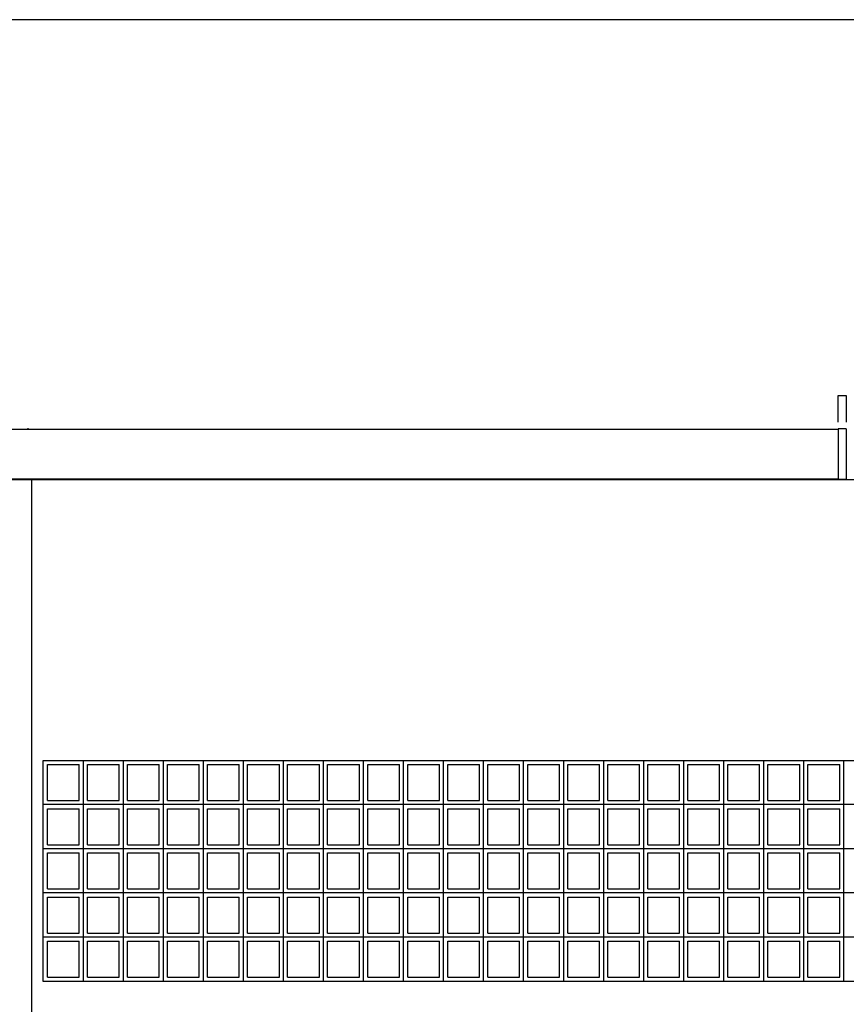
# Model space of a CAD drawing. Header units: inches. Extents: x -33917 to -601, y 26730 to 64098.
# Tile 72 of 80: x -13643 to -13343, y 31363 to 31720. Entities that reach past the tile are written whole.
import ezdxf

# ---------------------------------------------------------------- set-up
doc = ezdxf.new("R2010")
doc.units = ezdxf.units.IN
doc.header["$LTSCALE"] = 0.8
doc.header["$MEASUREMENT"] = 0
doc.layers.add('Parede', color=7, linetype='Continuous', lineweight=50)

msp = doc.modelspace()

# ---------------------------------------------------------------- linework, layer by layer
at = {"layer": 'Parede', "lineweight": -3}
for p, q in [((-12394.49, 31719.805), (-14894.49, 31719.805)), ((-13346.49, 31574.01), (-13346.49, 31583.648)), ((-13346.49, 31583.648), (-13343.49, 31583.648)), ((-13343.49, 31583.648), (-13343.49, 31574.01)), ((-13754.817, 31571.448), (-13346.49, 31571.448)), ((-13648.99, 31571.449), (-13639.99, 31571.449)), ((-13639.994, 31571.505), (-13346.49, 31571.505)), ((-13639.99, 31571.816), (-13639.99, 31571.449)), ((-13346.49, 31571.648), (-13346.49, 31553.248)), ((-13343.49, 31571.648), (-13346.49, 31571.648)), ((-13343.49, 31571.648), (-13343.49, 31553.248)), ((-12394.49, 31553.148), (-14894.49, 31553.148)), ((-13754.817, 31553.448), (-13346.49, 31553.448)), ((-13638.49, 31026.449), (-13638.49, 31553.148)), ((-13343.49, 31553.248), (-13346.49, 31553.248)), ((-13634.377, 31451.449), (-13054.377, 31451.449)), ((-13634.377, 31371.449), (-13634.377, 31451.449)), ((-13632.877, 31449.949), (-13621.377, 31449.949)), ((-13632.877, 31436.949), (-13632.877, 31449.949)), ((-13621.377, 31436.949), (-13621.377, 31449.949)), ((-13619.877, 31435.449), (-13619.877, 31451.449)), ((-13618.377, 31449.949), (-13606.877, 31449.949)), ((-13618.377, 31436.949), (-13618.377, 31449.949)), ((-13606.877, 31436.949), (-13606.877, 31449.949)), ((-13605.377, 31435.449), (-13605.377, 31451.449)), ((-13603.877, 31449.949), (-13592.377, 31449.949)), ((-13603.877, 31436.949), (-13603.877, 31449.949)), ((-13592.377, 31436.949), (-13592.377, 31449.949)), ((-13590.877, 31435.449), (-13590.877, 31451.449)), ((-13589.377, 31449.949), (-13577.877, 31449.949)), ((-13589.377, 31436.949), (-13589.377, 31449.949)), ((-13577.877, 31436.949), (-13577.877, 31449.949)), ((-13576.377, 31435.449), (-13576.377, 31451.449)), ((-13574.877, 31449.949), (-13563.377, 31449.949)), ((-13574.877, 31436.949), (-13574.877, 31449.949)), ((-13563.377, 31436.949), (-13563.377, 31449.949)), ((-13561.877, 31435.449), (-13561.877, 31451.449)), ((-13560.377, 31449.949), (-13548.877, 31449.949)), ((-13560.377, 31436.949), (-13560.377, 31449.949)), ((-13548.877, 31436.949), (-13548.877, 31449.949)), ((-13547.377, 31435.449), (-13547.377, 31451.449)), ((-13545.877, 31449.949), (-13534.377, 31449.949)), ((-13545.877, 31436.949), (-13545.877, 31449.949)), ((-13534.377, 31436.949), (-13534.377, 31449.949)), ((-13532.877, 31435.449), (-13532.877, 31451.449)), ((-13531.377, 31449.949), (-13519.877, 31449.949)), ((-13531.377, 31436.949), (-13531.377, 31449.949)), ((-13519.877, 31436.949), (-13519.877, 31449.949)), ((-13518.377, 31435.449), (-13518.377, 31451.449)), ((-13516.877, 31449.949), (-13505.377, 31449.949)), ((-13516.877, 31436.949), (-13516.877, 31449.949)), ((-13505.377, 31436.949), (-13505.377, 31449.949)), ((-13503.877, 31435.449), (-13503.877, 31451.449)), ((-13502.377, 31449.949), (-13490.877, 31449.949)), ((-13502.377, 31436.949), (-13502.377, 31449.949)), ((-13490.877, 31436.949), (-13490.877, 31449.949)), ((-13489.377, 31435.449), (-13489.377, 31451.449)), ((-13487.877, 31449.949), (-13476.377, 31449.949)), ((-13487.877, 31436.949), (-13487.877, 31449.949)), ((-13476.377, 31436.949), (-13476.377, 31449.949)), ((-13474.877, 31435.449), (-13474.877, 31451.449)), ((-13473.377, 31449.949), (-13461.877, 31449.949)), ((-13473.377, 31436.949), (-13473.377, 31449.949)), ((-13461.877, 31436.949), (-13461.877, 31449.949)), ((-13460.377, 31435.449), (-13460.377, 31451.449)), ((-13458.877, 31449.949), (-13447.377, 31449.949)), ((-13458.877, 31436.949), (-13458.877, 31449.949)), ((-13447.377, 31436.949), (-13447.377, 31449.949)), ((-13445.877, 31435.449), (-13445.877, 31451.449)), ((-13444.377, 31449.949), (-13432.877, 31449.949)), ((-13444.377, 31436.949), (-13444.377, 31449.949)), ((-13432.877, 31436.949), (-13432.877, 31449.949)), ((-13431.377, 31435.449), (-13431.377, 31451.449)), ((-13429.877, 31449.949), (-13418.377, 31449.949)), ((-13429.877, 31436.949), (-13429.877, 31449.949)), ((-13418.377, 31436.949), (-13418.377, 31449.949)), ((-13416.877, 31435.449), (-13416.877, 31451.449)), ((-13415.377, 31449.949), (-13403.877, 31449.949)), ((-13415.377, 31436.949), (-13415.377, 31449.949)), ((-13403.877, 31436.949), (-13403.877, 31449.949)), ((-13402.377, 31435.449), (-13402.377, 31451.449)), ((-13400.877, 31449.949), (-13389.377, 31449.949)), ((-13400.877, 31436.949), (-13400.877, 31449.949)), ((-13389.377, 31436.949), (-13389.377, 31449.949)), ((-13387.877, 31435.449), (-13387.877, 31451.449)), ((-13386.377, 31449.949), (-13374.877, 31449.949)), ((-13386.377, 31436.949), (-13386.377, 31449.949)), ((-13374.877, 31436.949), (-13374.877, 31449.949)), ((-13373.377, 31435.449), (-13373.377, 31451.449)), ((-13371.877, 31449.949), (-13360.377, 31449.949)), ((-13371.877, 31436.949), (-13371.877, 31449.949)), ((-13360.377, 31436.949), (-13360.377, 31449.949)), ((-13358.877, 31435.449), (-13358.877, 31451.449)), ((-13357.377, 31449.949), (-13345.877, 31449.949)), ((-13357.377, 31436.949), (-13357.377, 31449.949)), ((-13345.877, 31436.949), (-13345.877, 31449.949)), ((-13344.377, 31435.449), (-13344.377, 31451.449)), ((-13619.877, 31435.449), (-13634.377, 31435.449)), ((-13632.877, 31436.949), (-13621.377, 31436.949)), ((-13619.877, 31419.449), (-13619.877, 31435.449)), ((-13605.377, 31435.449), (-13619.877, 31435.449)), ((-13618.377, 31436.949), (-13606.877, 31436.949)), ((-13605.377, 31419.449), (-13605.377, 31435.449)), ((-13590.877, 31435.449), (-13605.377, 31435.449)), ((-13603.877, 31436.949), (-13592.377, 31436.949)), ((-13590.877, 31419.449), (-13590.877, 31435.449)), ((-13576.377, 31435.449), (-13590.877, 31435.449)), ((-13589.377, 31436.949), (-13577.877, 31436.949)), ((-13576.377, 31419.449), (-13576.377, 31435.449)), ((-13561.877, 31435.449), (-13576.377, 31435.449)), ((-13574.877, 31436.949), (-13563.377, 31436.949)), ((-13561.877, 31419.449), (-13561.877, 31435.449)), ((-13547.377, 31435.449), (-13561.877, 31435.449)), ((-13560.377, 31436.949), (-13548.877, 31436.949)), ((-13547.377, 31419.449), (-13547.377, 31435.449)), ((-13532.877, 31435.449), (-13547.377, 31435.449)), ((-13545.877, 31436.949), (-13534.377, 31436.949)), ((-13532.877, 31419.449), (-13532.877, 31435.449)), ((-13518.377, 31435.449), (-13532.877, 31435.449)), ((-13531.377, 31436.949), (-13519.877, 31436.949)), ((-13518.377, 31419.449), (-13518.377, 31435.449)), ((-13503.877, 31435.449), (-13518.377, 31435.449)), ((-13516.877, 31436.949), (-13505.377, 31436.949)), ((-13503.877, 31419.449), (-13503.877, 31435.449)), ((-13489.377, 31435.449), (-13503.877, 31435.449)), ((-13502.377, 31436.949), (-13490.877, 31436.949)), ((-13489.377, 31419.449), (-13489.377, 31435.449)), ((-13474.877, 31435.449), (-13489.377, 31435.449)), ((-13487.877, 31436.949), (-13476.377, 31436.949)), ((-13474.877, 31419.449), (-13474.877, 31435.449)), ((-13460.377, 31435.449), (-13474.877, 31435.449)), ((-13473.377, 31436.949), (-13461.877, 31436.949)), ((-13460.377, 31419.449), (-13460.377, 31435.449)), ((-13445.877, 31435.449), (-13460.377, 31435.449)), ((-13458.877, 31436.949), (-13447.377, 31436.949)), ((-13445.877, 31419.449), (-13445.877, 31435.449)), ((-13431.377, 31435.449), (-13445.877, 31435.449)), ((-13444.377, 31436.949), (-13432.877, 31436.949)), ((-13431.377, 31419.449), (-13431.377, 31435.449)), ((-13416.877, 31435.449), (-13431.377, 31435.449)), ((-13429.877, 31436.949), (-13418.377, 31436.949)), ((-13416.877, 31419.449), (-13416.877, 31435.449)), ((-13402.377, 31435.449), (-13416.877, 31435.449)), ((-13415.377, 31436.949), (-13403.877, 31436.949)), ((-13402.377, 31419.449), (-13402.377, 31435.449)), ((-13387.877, 31435.449), (-13402.377, 31435.449)), ((-13400.877, 31436.949), (-13389.377, 31436.949)), ((-13387.877, 31419.449), (-13387.877, 31435.449)), ((-13373.377, 31435.449), (-13387.877, 31435.449)), ((-13386.377, 31436.949), (-13374.877, 31436.949)), ((-13373.377, 31419.449), (-13373.377, 31435.449)), ((-13358.877, 31435.449), (-13373.377, 31435.449)), ((-13371.877, 31436.949), (-13360.377, 31436.949)), ((-13358.877, 31419.449), (-13358.877, 31435.449)), ((-13344.377, 31435.449), (-13358.877, 31435.449)), ((-13357.377, 31436.949), (-13345.877, 31436.949)), ((-13344.377, 31419.449), (-13344.377, 31435.449)), ((-13329.877, 31435.449), (-13344.377, 31435.449)), ((-13632.877, 31433.949), (-13621.377, 31433.949)), ((-13632.877, 31420.949), (-13632.877, 31433.949)), ((-13621.377, 31420.949), (-13621.377, 31433.949)), ((-13618.377, 31433.949), (-13606.877, 31433.949)), ((-13618.377, 31420.949), (-13618.377, 31433.949)), ((-13606.877, 31420.949), (-13606.877, 31433.949)), ((-13603.877, 31433.949), (-13592.377, 31433.949)), ((-13603.877, 31420.949), (-13603.877, 31433.949)), ((-13592.377, 31420.949), (-13592.377, 31433.949)), ((-13589.377, 31433.949), (-13577.877, 31433.949)), ((-13589.377, 31420.949), (-13589.377, 31433.949)), ((-13577.877, 31420.949), (-13577.877, 31433.949)), ((-13574.877, 31433.949), (-13563.377, 31433.949)), ((-13574.877, 31420.949), (-13574.877, 31433.949)), ((-13563.377, 31420.949), (-13563.377, 31433.949)), ((-13560.377, 31433.949), (-13548.877, 31433.949)), ((-13560.377, 31420.949), (-13560.377, 31433.949)), ((-13548.877, 31420.949), (-13548.877, 31433.949)), ((-13545.877, 31433.949), (-13534.377, 31433.949)), ((-13545.877, 31420.949), (-13545.877, 31433.949)), ((-13534.377, 31420.949), (-13534.377, 31433.949)), ((-13531.377, 31433.949), (-13519.877, 31433.949)), ((-13531.377, 31420.949), (-13531.377, 31433.949)), ((-13519.877, 31420.949), (-13519.877, 31433.949)), ((-13516.877, 31433.949), (-13505.377, 31433.949)), ((-13516.877, 31420.949), (-13516.877, 31433.949)), ((-13505.377, 31420.949), (-13505.377, 31433.949)), ((-13502.377, 31433.949), (-13490.877, 31433.949)), ((-13502.377, 31420.949), (-13502.377, 31433.949)), ((-13490.877, 31420.949), (-13490.877, 31433.949)), ((-13487.877, 31433.949), (-13476.377, 31433.949)), ((-13487.877, 31420.949), (-13487.877, 31433.949)), ((-13476.377, 31420.949), (-13476.377, 31433.949)), ((-13473.377, 31433.949), (-13461.877, 31433.949)), ((-13473.377, 31420.949), (-13473.377, 31433.949)), ((-13461.877, 31420.949), (-13461.877, 31433.949)), ((-13458.877, 31433.949), (-13447.377, 31433.949)), ((-13458.877, 31420.949), (-13458.877, 31433.949)), ((-13447.377, 31420.949), (-13447.377, 31433.949)), ((-13444.377, 31433.949), (-13432.877, 31433.949)), ((-13444.377, 31420.949), (-13444.377, 31433.949)), ((-13432.877, 31420.949), (-13432.877, 31433.949)), ((-13429.877, 31433.949), (-13418.377, 31433.949)), ((-13429.877, 31420.949), (-13429.877, 31433.949)), ((-13418.377, 31420.949), (-13418.377, 31433.949)), ((-13415.377, 31433.949), (-13403.877, 31433.949)), ((-13415.377, 31420.949), (-13415.377, 31433.949)), ((-13403.877, 31420.949), (-13403.877, 31433.949)), ((-13400.877, 31433.949), (-13389.377, 31433.949)), ((-13400.877, 31420.949), (-13400.877, 31433.949)), ((-13389.377, 31420.949), (-13389.377, 31433.949)), ((-13386.377, 31433.949), (-13374.877, 31433.949)), ((-13386.377, 31420.949), (-13386.377, 31433.949)), ((-13374.877, 31420.949), (-13374.877, 31433.949)), ((-13371.877, 31433.949), (-13360.377, 31433.949)), ((-13371.877, 31420.949), (-13371.877, 31433.949)), ((-13360.377, 31420.949), (-13360.377, 31433.949)), ((-13357.377, 31433.949), (-13345.877, 31433.949)), ((-13357.377, 31420.949), (-13357.377, 31433.949)), ((-13345.877, 31420.949), (-13345.877, 31433.949)), ((-13632.877, 31420.949), (-13621.377, 31420.949)), ((-13618.377, 31420.949), (-13606.877, 31420.949)), ((-13603.877, 31420.949), (-13592.377, 31420.949)), ((-13589.377, 31420.949), (-13577.877, 31420.949)), ((-13574.877, 31420.949), (-13563.377, 31420.949)), ((-13560.377, 31420.949), (-13548.877, 31420.949)), ((-13545.877, 31420.949), (-13534.377, 31420.949)), ((-13531.377, 31420.949), (-13519.877, 31420.949)), ((-13516.877, 31420.949), (-13505.377, 31420.949)), ((-13502.377, 31420.949), (-13490.877, 31420.949)), ((-13487.877, 31420.949), (-13476.377, 31420.949)), ((-13473.377, 31420.949), (-13461.877, 31420.949)), ((-13458.877, 31420.949), (-13447.377, 31420.949)), ((-13444.377, 31420.949), (-13432.877, 31420.949)), ((-13429.877, 31420.949), (-13418.377, 31420.949)), ((-13415.377, 31420.949), (-13403.877, 31420.949)), ((-13400.877, 31420.949), (-13389.377, 31420.949)), ((-13386.377, 31420.949), (-13374.877, 31420.949)), ((-13371.877, 31420.949), (-13360.377, 31420.949)), ((-13357.377, 31420.949), (-13345.877, 31420.949)), ((-13619.877, 31419.449), (-13634.377, 31419.449)), ((-13632.877, 31417.949), (-13621.377, 31417.949)), ((-13632.877, 31404.949), (-13632.877, 31417.949)), ((-13621.377, 31404.949), (-13621.377, 31417.949)), ((-13619.877, 31403.449), (-13619.877, 31419.449)), ((-13605.377, 31419.449), (-13619.877, 31419.449)), ((-13618.377, 31417.949), (-13606.877, 31417.949)), ((-13618.377, 31404.949), (-13618.377, 31417.949)), ((-13606.877, 31404.949), (-13606.877, 31417.949)), ((-13605.377, 31403.449), (-13605.377, 31419.449)), ((-13590.877, 31419.449), (-13605.377, 31419.449)), ((-13603.877, 31417.949), (-13592.377, 31417.949)), ((-13603.877, 31404.949), (-13603.877, 31417.949)), ((-13592.377, 31404.949), (-13592.377, 31417.949)), ((-13590.877, 31403.449), (-13590.877, 31419.449)), ((-13576.377, 31419.449), (-13590.877, 31419.449)), ((-13589.377, 31417.949), (-13577.877, 31417.949)), ((-13589.377, 31404.949), (-13589.377, 31417.949)), ((-13577.877, 31404.949), (-13577.877, 31417.949)), ((-13576.377, 31403.449), (-13576.377, 31419.449)), ((-13561.877, 31419.449), (-13576.377, 31419.449)), ((-13574.877, 31417.949), (-13563.377, 31417.949)), ((-13574.877, 31404.949), (-13574.877, 31417.949)), ((-13563.377, 31404.949), (-13563.377, 31417.949)), ((-13561.877, 31403.449), (-13561.877, 31419.449)), ((-13547.377, 31419.449), (-13561.877, 31419.449)), ((-13560.377, 31417.949), (-13548.877, 31417.949)), ((-13560.377, 31404.949), (-13560.377, 31417.949)), ((-13548.877, 31404.949), (-13548.877, 31417.949)), ((-13547.377, 31403.449), (-13547.377, 31419.449)), ((-13532.877, 31419.449), (-13547.377, 31419.449)), ((-13545.877, 31417.949), (-13534.377, 31417.949)), ((-13545.877, 31404.949), (-13545.877, 31417.949)), ((-13534.377, 31404.949), (-13534.377, 31417.949)), ((-13532.877, 31403.449), (-13532.877, 31419.449)), ((-13518.377, 31419.449), (-13532.877, 31419.449)), ((-13531.377, 31417.949), (-13519.877, 31417.949)), ((-13531.377, 31404.949), (-13531.377, 31417.949)), ((-13519.877, 31404.949), (-13519.877, 31417.949)), ((-13518.377, 31403.449), (-13518.377, 31419.449)), ((-13503.877, 31419.449), (-13518.377, 31419.449)), ((-13516.877, 31417.949), (-13505.377, 31417.949)), ((-13516.877, 31404.949), (-13516.877, 31417.949)), ((-13505.377, 31404.949), (-13505.377, 31417.949)), ((-13503.877, 31403.449), (-13503.877, 31419.449)), ((-13489.377, 31419.449), (-13503.877, 31419.449)), ((-13502.377, 31417.949), (-13490.877, 31417.949)), ((-13502.377, 31404.949), (-13502.377, 31417.949)), ((-13490.877, 31404.949), (-13490.877, 31417.949)), ((-13489.377, 31403.449), (-13489.377, 31419.449)), ((-13474.877, 31419.449), (-13489.377, 31419.449)), ((-13487.877, 31417.949), (-13476.377, 31417.949)), ((-13487.877, 31404.949), (-13487.877, 31417.949)), ((-13476.377, 31404.949), (-13476.377, 31417.949)), ((-13474.877, 31403.449), (-13474.877, 31419.449)), ((-13460.377, 31419.449), (-13474.877, 31419.449)), ((-13473.377, 31417.949), (-13461.877, 31417.949)), ((-13473.377, 31404.949), (-13473.377, 31417.949)), ((-13461.877, 31404.949), (-13461.877, 31417.949)), ((-13460.377, 31403.449), (-13460.377, 31419.449)), ((-13445.877, 31419.449), (-13460.377, 31419.449)), ((-13458.877, 31417.949), (-13447.377, 31417.949)), ((-13458.877, 31404.949), (-13458.877, 31417.949)), ((-13447.377, 31404.949), (-13447.377, 31417.949)), ((-13445.877, 31403.449), (-13445.877, 31419.449)), ((-13431.377, 31419.449), (-13445.877, 31419.449)), ((-13444.377, 31417.949), (-13432.877, 31417.949)), ((-13444.377, 31404.949), (-13444.377, 31417.949)), ((-13432.877, 31404.949), (-13432.877, 31417.949)), ((-13431.377, 31403.449), (-13431.377, 31419.449)), ((-13416.877, 31419.449), (-13431.377, 31419.449)), ((-13429.877, 31417.949), (-13418.377, 31417.949)), ((-13429.877, 31404.949), (-13429.877, 31417.949)), ((-13418.377, 31404.949), (-13418.377, 31417.949)), ((-13416.877, 31403.449), (-13416.877, 31419.449)), ((-13402.377, 31419.449), (-13416.877, 31419.449)), ((-13415.377, 31417.949), (-13403.877, 31417.949)), ((-13415.377, 31404.949), (-13415.377, 31417.949)), ((-13403.877, 31404.949), (-13403.877, 31417.949)), ((-13402.377, 31403.449), (-13402.377, 31419.449)), ((-13387.877, 31419.449), (-13402.377, 31419.449)), ((-13400.877, 31417.949), (-13389.377, 31417.949)), ((-13400.877, 31404.949), (-13400.877, 31417.949)), ((-13389.377, 31404.949), (-13389.377, 31417.949)), ((-13387.877, 31403.449), (-13387.877, 31419.449)), ((-13373.377, 31419.449), (-13387.877, 31419.449)), ((-13386.377, 31417.949), (-13374.877, 31417.949)), ((-13386.377, 31404.949), (-13386.377, 31417.949)), ((-13374.877, 31404.949), (-13374.877, 31417.949)), ((-13373.377, 31403.449), (-13373.377, 31419.449)), ((-13358.877, 31419.449), (-13373.377, 31419.449)), ((-13371.877, 31417.949), (-13360.377, 31417.949)), ((-13371.877, 31404.949), (-13371.877, 31417.949)), ((-13360.377, 31404.949), (-13360.377, 31417.949)), ((-13358.877, 31403.449), (-13358.877, 31419.449)), ((-13344.377, 31419.449), (-13358.877, 31419.449)), ((-13357.377, 31417.949), (-13345.877, 31417.949)), ((-13357.377, 31404.949), (-13357.377, 31417.949)), ((-13345.877, 31404.949), (-13345.877, 31417.949)), ((-13344.377, 31403.449), (-13344.377, 31419.449)), ((-13329.877, 31419.449), (-13344.377, 31419.449)), ((-13619.877, 31403.449), (-13634.377, 31403.449)), ((-13632.877, 31404.949), (-13621.377, 31404.949)), ((-13632.877, 31401.949), (-13621.377, 31401.949)), ((-13632.877, 31388.949), (-13632.877, 31401.949)), ((-13621.377, 31388.949), (-13621.377, 31401.949)), ((-13619.877, 31387.449), (-13619.877, 31403.449)), ((-13605.377, 31403.449), (-13619.877, 31403.449)), ((-13618.377, 31404.949), (-13606.877, 31404.949)), ((-13618.377, 31401.949), (-13606.877, 31401.949)), ((-13618.377, 31388.949), (-13618.377, 31401.949)), ((-13606.877, 31388.949), (-13606.877, 31401.949)), ((-13605.377, 31387.449), (-13605.377, 31403.449)), ((-13590.877, 31403.449), (-13605.377, 31403.449)), ((-13603.877, 31404.949), (-13592.377, 31404.949)), ((-13603.877, 31401.949), (-13592.377, 31401.949)), ((-13603.877, 31388.949), (-13603.877, 31401.949)), ((-13592.377, 31388.949), (-13592.377, 31401.949)), ((-13590.877, 31387.449), (-13590.877, 31403.449)), ((-13576.377, 31403.449), (-13590.877, 31403.449)), ((-13589.377, 31404.949), (-13577.877, 31404.949)), ((-13589.377, 31401.949), (-13577.877, 31401.949)), ((-13589.377, 31388.949), (-13589.377, 31401.949)), ((-13577.877, 31388.949), (-13577.877, 31401.949)), ((-13576.377, 31387.449), (-13576.377, 31403.449)), ((-13561.877, 31403.449), (-13576.377, 31403.449)), ((-13574.877, 31404.949), (-13563.377, 31404.949)), ((-13574.877, 31401.949), (-13563.377, 31401.949)), ((-13574.877, 31388.949), (-13574.877, 31401.949)), ((-13563.377, 31388.949), (-13563.377, 31401.949)), ((-13561.877, 31387.449), (-13561.877, 31403.449)), ((-13547.377, 31403.449), (-13561.877, 31403.449)), ((-13560.377, 31404.949), (-13548.877, 31404.949)), ((-13560.377, 31401.949), (-13548.877, 31401.949)), ((-13560.377, 31388.949), (-13560.377, 31401.949)), ((-13548.877, 31388.949), (-13548.877, 31401.949)), ((-13547.377, 31387.449), (-13547.377, 31403.449)), ((-13532.877, 31403.449), (-13547.377, 31403.449)), ((-13545.877, 31404.949), (-13534.377, 31404.949)), ((-13545.877, 31401.949), (-13534.377, 31401.949)), ((-13545.877, 31388.949), (-13545.877, 31401.949)), ((-13534.377, 31388.949), (-13534.377, 31401.949)), ((-13532.877, 31387.449), (-13532.877, 31403.449)), ((-13518.377, 31403.449), (-13532.877, 31403.449)), ((-13531.377, 31404.949), (-13519.877, 31404.949)), ((-13531.377, 31401.949), (-13519.877, 31401.949)), ((-13531.377, 31388.949), (-13531.377, 31401.949)), ((-13519.877, 31388.949), (-13519.877, 31401.949)), ((-13518.377, 31387.449), (-13518.377, 31403.449)), ((-13503.877, 31403.449), (-13518.377, 31403.449)), ((-13516.877, 31404.949), (-13505.377, 31404.949)), ((-13516.877, 31401.949), (-13505.377, 31401.949)), ((-13516.877, 31388.949), (-13516.877, 31401.949)), ((-13505.377, 31388.949), (-13505.377, 31401.949)), ((-13503.877, 31387.449), (-13503.877, 31403.449)), ((-13489.377, 31403.449), (-13503.877, 31403.449)), ((-13502.377, 31404.949), (-13490.877, 31404.949)), ((-13502.377, 31401.949), (-13490.877, 31401.949)), ((-13502.377, 31388.949), (-13502.377, 31401.949)), ((-13490.877, 31388.949), (-13490.877, 31401.949)), ((-13489.377, 31387.449), (-13489.377, 31403.449)), ((-13474.877, 31403.449), (-13489.377, 31403.449)), ((-13487.877, 31404.949), (-13476.377, 31404.949)), ((-13487.877, 31401.949), (-13476.377, 31401.949)), ((-13487.877, 31388.949), (-13487.877, 31401.949)), ((-13476.377, 31388.949), (-13476.377, 31401.949)), ((-13474.877, 31387.449), (-13474.877, 31403.449)), ((-13460.377, 31403.449), (-13474.877, 31403.449)), ((-13473.377, 31404.949), (-13461.877, 31404.949)), ((-13473.377, 31401.949), (-13461.877, 31401.949)), ((-13473.377, 31388.949), (-13473.377, 31401.949)), ((-13461.877, 31388.949), (-13461.877, 31401.949)), ((-13460.377, 31387.449), (-13460.377, 31403.449)), ((-13445.877, 31403.449), (-13460.377, 31403.449)), ((-13458.877, 31404.949), (-13447.377, 31404.949)), ((-13458.877, 31401.949), (-13447.377, 31401.949)), ((-13458.877, 31388.949), (-13458.877, 31401.949)), ((-13447.377, 31388.949), (-13447.377, 31401.949)), ((-13445.877, 31387.449), (-13445.877, 31403.449)), ((-13431.377, 31403.449), (-13445.877, 31403.449)), ((-13444.377, 31404.949), (-13432.877, 31404.949)), ((-13444.377, 31401.949), (-13432.877, 31401.949)), ((-13444.377, 31388.949), (-13444.377, 31401.949)), ((-13432.877, 31388.949), (-13432.877, 31401.949)), ((-13431.377, 31387.449), (-13431.377, 31403.449)), ((-13416.877, 31403.449), (-13431.377, 31403.449)), ((-13429.877, 31404.949), (-13418.377, 31404.949)), ((-13429.877, 31401.949), (-13418.377, 31401.949)), ((-13429.877, 31388.949), (-13429.877, 31401.949)), ((-13418.377, 31388.949), (-13418.377, 31401.949)), ((-13416.877, 31387.449), (-13416.877, 31403.449)), ((-13402.377, 31403.449), (-13416.877, 31403.449)), ((-13415.377, 31404.949), (-13403.877, 31404.949)), ((-13415.377, 31401.949), (-13403.877, 31401.949)), ((-13415.377, 31388.949), (-13415.377, 31401.949)), ((-13403.877, 31388.949), (-13403.877, 31401.949)), ((-13402.377, 31387.449), (-13402.377, 31403.449)), ((-13387.877, 31403.449), (-13402.377, 31403.449)), ((-13400.877, 31404.949), (-13389.377, 31404.949)), ((-13400.877, 31401.949), (-13389.377, 31401.949)), ((-13400.877, 31388.949), (-13400.877, 31401.949)), ((-13389.377, 31388.949), (-13389.377, 31401.949)), ((-13387.877, 31387.449), (-13387.877, 31403.449)), ((-13373.377, 31403.449), (-13387.877, 31403.449)), ((-13386.377, 31404.949), (-13374.877, 31404.949)), ((-13386.377, 31401.949), (-13374.877, 31401.949)), ((-13386.377, 31388.949), (-13386.377, 31401.949)), ((-13374.877, 31388.949), (-13374.877, 31401.949)), ((-13373.377, 31387.449), (-13373.377, 31403.449)), ((-13358.877, 31403.449), (-13373.377, 31403.449)), ((-13371.877, 31404.949), (-13360.377, 31404.949)), ((-13371.877, 31401.949), (-13360.377, 31401.949)), ((-13371.877, 31388.949), (-13371.877, 31401.949)), ((-13360.377, 31388.949), (-13360.377, 31401.949)), ((-13358.877, 31387.449), (-13358.877, 31403.449)), ((-13344.377, 31403.449), (-13358.877, 31403.449)), ((-13357.377, 31404.949), (-13345.877, 31404.949)), ((-13357.377, 31401.949), (-13345.877, 31401.949)), ((-13357.377, 31388.949), (-13357.377, 31401.949)), ((-13345.877, 31388.949), (-13345.877, 31401.949)), ((-13344.377, 31387.449), (-13344.377, 31403.449)), ((-13329.877, 31403.449), (-13344.377, 31403.449)), ((-13632.877, 31388.949), (-13621.377, 31388.949)), ((-13618.377, 31388.949), (-13606.877, 31388.949)), ((-13603.877, 31388.949), (-13592.377, 31388.949)), ((-13589.377, 31388.949), (-13577.877, 31388.949)), ((-13574.877, 31388.949), (-13563.377, 31388.949)), ((-13560.377, 31388.949), (-13548.877, 31388.949)), ((-13545.877, 31388.949), (-13534.377, 31388.949)), ((-13531.377, 31388.949), (-13519.877, 31388.949)), ((-13516.877, 31388.949), (-13505.377, 31388.949)), ((-13502.377, 31388.949), (-13490.877, 31388.949)), ((-13487.877, 31388.949), (-13476.377, 31388.949)), ((-13473.377, 31388.949), (-13461.877, 31388.949)), ((-13458.877, 31388.949), (-13447.377, 31388.949)), ((-13444.377, 31388.949), (-13432.877, 31388.949)), ((-13429.877, 31388.949), (-13418.377, 31388.949)), ((-13415.377, 31388.949), (-13403.877, 31388.949)), ((-13400.877, 31388.949), (-13389.377, 31388.949)), ((-13386.377, 31388.949), (-13374.877, 31388.949)), ((-13371.877, 31388.949), (-13360.377, 31388.949)), ((-13357.377, 31388.949), (-13345.877, 31388.949)), ((-13619.877, 31387.449), (-13634.377, 31387.449)), ((-13632.877, 31385.949), (-13621.377, 31385.949)), ((-13632.877, 31372.949), (-13632.877, 31385.949)), ((-13621.377, 31372.949), (-13621.377, 31385.949)), ((-13619.877, 31371.449), (-13619.877, 31387.449)), ((-13605.377, 31387.449), (-13619.877, 31387.449)), ((-13618.377, 31385.949), (-13606.877, 31385.949)), ((-13618.377, 31372.949), (-13618.377, 31385.949)), ((-13606.877, 31372.949), (-13606.877, 31385.949)), ((-13605.377, 31371.449), (-13605.377, 31387.449)), ((-13590.877, 31387.449), (-13605.377, 31387.449)), ((-13603.877, 31385.949), (-13592.377, 31385.949)), ((-13603.877, 31372.949), (-13603.877, 31385.949)), ((-13592.377, 31372.949), (-13592.377, 31385.949)), ((-13590.877, 31371.449), (-13590.877, 31387.449)), ((-13576.377, 31387.449), (-13590.877, 31387.449)), ((-13589.377, 31385.949), (-13577.877, 31385.949)), ((-13589.377, 31372.949), (-13589.377, 31385.949)), ((-13577.877, 31372.949), (-13577.877, 31385.949)), ((-13576.377, 31371.449), (-13576.377, 31387.449)), ((-13561.877, 31387.449), (-13576.377, 31387.449)), ((-13574.877, 31385.949), (-13563.377, 31385.949)), ((-13574.877, 31372.949), (-13574.877, 31385.949)), ((-13563.377, 31372.949), (-13563.377, 31385.949)), ((-13561.877, 31371.449), (-13561.877, 31387.449)), ((-13547.377, 31387.449), (-13561.877, 31387.449)), ((-13560.377, 31385.949), (-13548.877, 31385.949)), ((-13560.377, 31372.949), (-13560.377, 31385.949)), ((-13548.877, 31372.949), (-13548.877, 31385.949)), ((-13547.377, 31371.449), (-13547.377, 31387.449)), ((-13532.877, 31387.449), (-13547.377, 31387.449)), ((-13545.877, 31385.949), (-13534.377, 31385.949)), ((-13545.877, 31372.949), (-13545.877, 31385.949)), ((-13534.377, 31372.949), (-13534.377, 31385.949)), ((-13532.877, 31371.449), (-13532.877, 31387.449)), ((-13518.377, 31387.449), (-13532.877, 31387.449)), ((-13531.377, 31385.949), (-13519.877, 31385.949)), ((-13531.377, 31372.949), (-13531.377, 31385.949)), ((-13519.877, 31372.949), (-13519.877, 31385.949)), ((-13518.377, 31371.449), (-13518.377, 31387.449)), ((-13503.877, 31387.449), (-13518.377, 31387.449)), ((-13516.877, 31385.949), (-13505.377, 31385.949)), ((-13516.877, 31372.949), (-13516.877, 31385.949)), ((-13505.377, 31372.949), (-13505.377, 31385.949)), ((-13503.877, 31371.449), (-13503.877, 31387.449)), ((-13489.377, 31387.449), (-13503.877, 31387.449)), ((-13502.377, 31385.949), (-13490.877, 31385.949)), ((-13502.377, 31372.949), (-13502.377, 31385.949)), ((-13490.877, 31372.949), (-13490.877, 31385.949)), ((-13489.377, 31371.449), (-13489.377, 31387.449)), ((-13474.877, 31387.449), (-13489.377, 31387.449)), ((-13487.877, 31385.949), (-13476.377, 31385.949)), ((-13487.877, 31372.949), (-13487.877, 31385.949)), ((-13476.377, 31372.949), (-13476.377, 31385.949)), ((-13474.877, 31371.449), (-13474.877, 31387.449)), ((-13460.377, 31387.449), (-13474.877, 31387.449)), ((-13473.377, 31385.949), (-13461.877, 31385.949)), ((-13473.377, 31372.949), (-13473.377, 31385.949)), ((-13461.877, 31372.949), (-13461.877, 31385.949)), ((-13460.377, 31371.449), (-13460.377, 31387.449)), ((-13445.877, 31387.449), (-13460.377, 31387.449)), ((-13458.877, 31385.949), (-13447.377, 31385.949)), ((-13458.877, 31372.949), (-13458.877, 31385.949)), ((-13447.377, 31372.949), (-13447.377, 31385.949)), ((-13445.877, 31371.449), (-13445.877, 31387.449)), ((-13431.377, 31387.449), (-13445.877, 31387.449)), ((-13444.377, 31385.949), (-13432.877, 31385.949)), ((-13444.377, 31372.949), (-13444.377, 31385.949)), ((-13432.877, 31372.949), (-13432.877, 31385.949)), ((-13431.377, 31371.449), (-13431.377, 31387.449)), ((-13416.877, 31387.449), (-13431.377, 31387.449)), ((-13429.877, 31385.949), (-13418.377, 31385.949)), ((-13429.877, 31372.949), (-13429.877, 31385.949)), ((-13418.377, 31372.949), (-13418.377, 31385.949)), ((-13416.877, 31371.449), (-13416.877, 31387.449)), ((-13402.377, 31387.449), (-13416.877, 31387.449)), ((-13415.377, 31385.949), (-13403.877, 31385.949)), ((-13415.377, 31372.949), (-13415.377, 31385.949)), ((-13403.877, 31372.949), (-13403.877, 31385.949)), ((-13402.377, 31371.449), (-13402.377, 31387.449)), ((-13387.877, 31387.449), (-13402.377, 31387.449)), ((-13400.877, 31385.949), (-13389.377, 31385.949)), ((-13400.877, 31372.949), (-13400.877, 31385.949)), ((-13389.377, 31372.949), (-13389.377, 31385.949)), ((-13387.877, 31371.449), (-13387.877, 31387.449)), ((-13373.377, 31387.449), (-13387.877, 31387.449)), ((-13386.377, 31385.949), (-13374.877, 31385.949)), ((-13386.377, 31372.949), (-13386.377, 31385.949)), ((-13374.877, 31372.949), (-13374.877, 31385.949)), ((-13373.377, 31371.449), (-13373.377, 31387.449)), ((-13358.877, 31387.449), (-13373.377, 31387.449)), ((-13371.877, 31385.949), (-13360.377, 31385.949)), ((-13371.877, 31372.949), (-13371.877, 31385.949)), ((-13360.377, 31372.949), (-13360.377, 31385.949)), ((-13358.877, 31371.449), (-13358.877, 31387.449)), ((-13344.377, 31387.449), (-13358.877, 31387.449)), ((-13357.377, 31385.949), (-13345.877, 31385.949)), ((-13357.377, 31372.949), (-13357.377, 31385.949)), ((-13345.877, 31372.949), (-13345.877, 31385.949)), ((-13344.377, 31371.449), (-13344.377, 31387.449)), ((-13329.877, 31387.449), (-13344.377, 31387.449)), ((-13054.377, 31371.449), (-13634.377, 31371.449)), ((-13632.877, 31372.949), (-13621.377, 31372.949)), ((-13618.377, 31372.949), (-13606.877, 31372.949)), ((-13603.877, 31372.949), (-13592.377, 31372.949)), ((-13589.377, 31372.949), (-13577.877, 31372.949)), ((-13574.877, 31372.949), (-13563.377, 31372.949)), ((-13560.377, 31372.949), (-13548.877, 31372.949)), ((-13545.877, 31372.949), (-13534.377, 31372.949)), ((-13531.377, 31372.949), (-13519.877, 31372.949)), ((-13516.877, 31372.949), (-13505.377, 31372.949)), ((-13502.377, 31372.949), (-13490.877, 31372.949)), ((-13487.877, 31372.949), (-13476.377, 31372.949)), ((-13473.377, 31372.949), (-13461.877, 31372.949)), ((-13458.877, 31372.949), (-13447.377, 31372.949)), ((-13444.377, 31372.949), (-13432.877, 31372.949)), ((-13429.877, 31372.949), (-13418.377, 31372.949)), ((-13415.377, 31372.949), (-13403.877, 31372.949)), ((-13400.877, 31372.949), (-13389.377, 31372.949)), ((-13386.377, 31372.949), (-13374.877, 31372.949)), ((-13371.877, 31372.949), (-13360.377, 31372.949)), ((-13357.377, 31372.949), (-13345.877, 31372.949))]:
    msp.add_line(p, q, dxfattribs=at)

doc.saveas('drawing.dxf')
